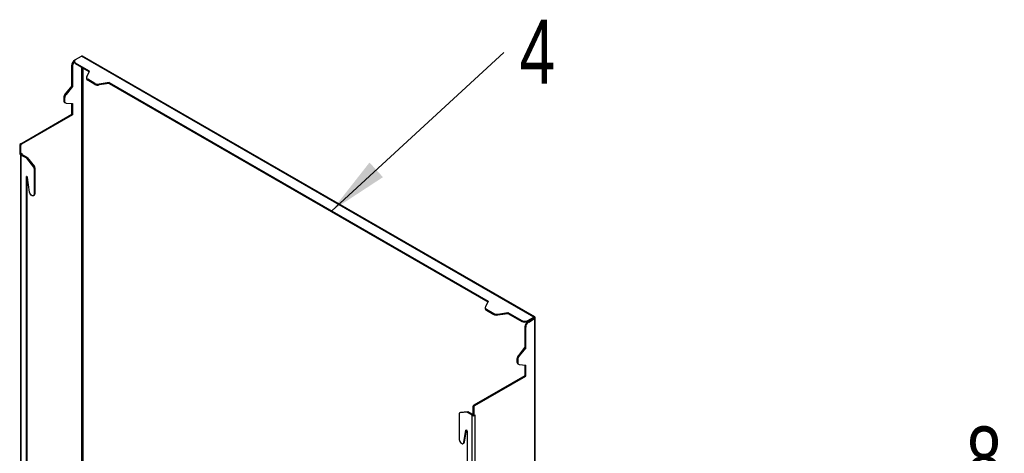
# Model space of a CAD drawing. Header units: millimetres. Extents: x 16 to 503, y 3 to 290.
# Tile 168 of 169: x 140 to 194, y 184 to 208. Entities that reach past the tile are written whole.
import ezdxf

# ---------------------------------------------------------------- set-up
doc = ezdxf.new("R2010")
doc.units = ezdxf.units.MM
doc.layers.add('BOARDER', color=7, linetype='Continuous', lineweight=25)
doc.styles.add('SLDTEXTSTYLE0', font='TXT', dxfattribs={"width": 0.75})
doc.dimstyles.new('SLDDIMSTYLE0', dxfattribs={"dimtxt": 0.18, "dimasz": 3.302, "dimexe": 0, "dimexo": 0.0625, "dimgap": 0, "dimtad": 0, "dimtih": 1, "dimtoh": 1, "dimdec": 0, "dimrnd": 1e-09, "dimzin": 0, "dimdsep": 46, "dimtxsty": 'Standard', "dimsah": 1, "dimcen": 0.09, "dimadec": 0, "dimazin": 0, "dimtfac": 3.302, "dimtdec": 0, "dimtofl": 0, "dimtmove": 0, "dimatfit": 3, "dimfxl": 1, "dimfrac": 2, "dimtolj": 1, "dimtzin": 0, "dimarcsym": 0})

# ---------------------------------------------------------------- blocks, each defined once
blk = doc.blocks.new('SW_NOTE_0_2')
at = {"layer": 'BOARDER', "color": 0, "insert": (1.817, 1.79), "char_height": 3.5, "attachment_point": 2, "style": 'SLDTEXTSTYLE0'}
blk.add_mtext('4', dxfattribs=at)
blk = doc.blocks.new('SW_NOTE_0_3')
at = {"layer": 'BOARDER', "color": 0, "insert": (-1.756, 1.855), "char_height": 3.5, "attachment_point": 2, "style": 'SLDTEXTSTYLE0'}
blk.add_mtext('8', dxfattribs=at)

msp = doc.modelspace()

# ---------------------------------------------------------------- linework, layer by layer
at = {"color": 7, "linetype": 'Continuous', "lineweight": 25}
for p, q in [((143.462, 205.765), (143.509, 205.792)), ((143.51, 205.793), (143.831, 205.978)), ((168.509, 191.732), (143.831, 205.978)), ((168.571, 191.738), (143.893, 205.984)), ((143.298, 205.482), (143.342, 205.457)), ((143.298, 204.358), (143.298, 205.482)), ((143.342, 205.457), (143.342, 204.333)), ((143.443, 205.699), (143.443, 205.649)), ((143.469, 205.76), (143.462, 205.765)), ((144.267, 205.168), (143.51, 205.605)), ((143.51, 205.554), (143.51, 205.605)), ((144.248, 205.129), (143.51, 205.554)), ((143.826, 205.372), (143.826, 164.627)), ((143.913, 205.322), (143.913, 164.627)), ((144.109, 204.812), (144.109, 204.762)), ((144.117, 204.846), (144.267, 205.168)), ((144.568, 204.492), (144.177, 204.718)), ((144.177, 204.667), (144.177, 204.718)), ((143.298, 204.358), (142.945, 203.918)), ((143.342, 204.333), (142.988, 203.893)), ((143.342, 204.333), (143.298, 204.358)), ((144.568, 204.441), (144.177, 204.667)), ((144.568, 204.492), (144.568, 204.441)), ((145.349, 204.543), (144.791, 204.457)), ((145.349, 204.493), (144.791, 204.407)), ((144.791, 204.407), (144.791, 204.457)), ((145.349, 204.543), (166.024, 192.608)), ((145.349, 204.493), (145.349, 204.543)), ((145.349, 204.493), (166.005, 192.568)), ((142.863, 203.708), (142.907, 203.683)), ((142.863, 203.708), (142.863, 203.563)), ((142.907, 203.683), (142.907, 203.538)), ((142.988, 203.893), (142.945, 203.918)), ((142.907, 203.538), (142.863, 203.563)), ((142.911, 203.458), (142.955, 203.433)), ((142.988, 203.422), (143.342, 203.391)), ((143.298, 202.806), (143.298, 203.394)), ((143.342, 203.391), (143.342, 202.781)), ((140.513, 201.199), (143.298, 202.806)), ((143.342, 202.781), (140.557, 201.174)), ((143.342, 202.781), (143.298, 202.806)), ((140.459, 201.105), (140.503, 201.079)), ((140.459, 201.105), (140.459, 200.634)), ((140.503, 201.079), (140.503, 200.608)), ((140.557, 201.174), (140.513, 201.199)), ((140.503, 200.608), (140.459, 200.634)), ((140.59, 200.659), (140.503, 200.608)), ((140.51, 200.613), (140.51, 162.733)), ((140.546, 162.683), (140.546, 200.583)), ((140.546, 200.583), (140.798, 200.438)), ((140.59, 200.659), (140.589, 200.659)), ((140.59, 200.659), (140.59, 200.659)), ((140.59, 200.608), (140.59, 200.659)), ((140.59, 200.608), (140.842, 200.463)), ((140.842, 200.463), (140.798, 200.438)), ((140.825, 200.414), (140.869, 200.439)), ((140.869, 200.439), (141.264, 199.947)), ((140.825, 200.414), (141.221, 199.922)), ((141.264, 199.947), (141.221, 199.922)), ((140.813, 199.393), (140.84, 199.409)), ((140.813, 199.393), (140.813, 162.624)), ((140.86, 199.397), (140.84, 199.409)), ((140.856, 199.399), (140.856, 162.649)), ((140.999, 198.556), (140.887, 199.355)), ((141.248, 199.852), (141.291, 199.877)), ((141.248, 199.852), (141.248, 198.438)), ((141.291, 199.877), (141.291, 198.463)), ((141.211, 198.357), (141.255, 198.382)), ((141.291, 198.463), (141.248, 198.438)), ((166.024, 192.608), (165.874, 192.286)), ((165.866, 192.252), (165.866, 192.201)), ((165.934, 192.157), (166.325, 191.931)), ((165.934, 192.157), (165.934, 192.107)), ((165.934, 192.107), (166.325, 191.881)), ((166.325, 191.881), (166.325, 191.931)), ((166.548, 191.897), (167.106, 191.983)), ((166.548, 191.847), (167.106, 191.933)), ((166.548, 191.897), (166.548, 191.847)), ((167.106, 191.983), (167.862, 191.547)), ((167.106, 191.933), (167.106, 191.983)), ((167.106, 191.933), (167.862, 191.497)), ((167.862, 191.497), (167.862, 191.547)), ((168.188, 191.547), (168.509, 191.732)), ((168.188, 191.497), (168.509, 191.682)), ((168.188, 191.547), (168.188, 191.497)), ((168.194, 191.487), (168.515, 191.672)), ((168.194, 191.487), (168.237, 191.462)), ((168.237, 191.462), (168.558, 191.647)), ((168.585, 191.725), (168.509, 191.682)), ((168.509, 191.682), (168.515, 191.679)), ((168.59, 191.716), (168.515, 191.672)), ((168.515, 191.679), (168.558, 191.704)), ((168.515, 191.679), (168.515, 191.672)), ((168.558, 191.647), (168.558, 150.349)), ((168.594, 150.399), (168.594, 191.697)), ((168.074, 191.179), (168.031, 191.204)), ((168.031, 191.204), (168.031, 190.08)), ((168.074, 190.055), (168.074, 191.179)), ((168.031, 190.08), (167.677, 189.64)), ((168.074, 190.055), (167.721, 189.615)), ((168.031, 190.08), (168.074, 190.055)), ((167.639, 189.405), (167.596, 189.43)), ((167.596, 189.43), (167.596, 189.286)), ((167.596, 189.286), (167.639, 189.261)), ((167.639, 189.405), (167.639, 189.261)), ((167.643, 189.18), (167.687, 189.155)), ((167.677, 189.64), (167.721, 189.615)), ((167.721, 189.144), (168.074, 189.113)), ((168.031, 189.117), (168.031, 188.529)), ((168.074, 188.504), (168.074, 189.113)), ((168.031, 188.529), (165.246, 186.921)), ((165.289, 186.896), (168.074, 188.504)), ((168.031, 188.529), (168.074, 188.504)), ((164.446, 186.46), (164.446, 185.046)), ((164.506, 186.52), (164.462, 186.495)), ((164.869, 186.534), (164.473, 186.498)), ((164.517, 186.523), (164.473, 186.498)), ((164.912, 186.559), (164.517, 186.523)), ((164.869, 186.534), (164.912, 186.559)), ((164.939, 186.551), (164.896, 186.526)), ((165.148, 186.381), (164.896, 186.526)), ((165.191, 186.406), (164.939, 186.551)), ((165.235, 186.802), (165.191, 186.827)), ((165.191, 186.827), (165.191, 186.356)), ((165.235, 186.802), (165.235, 186.331)), ((165.246, 186.921), (165.289, 186.896)), ((165.148, 148.481), (165.148, 186.381)), ((165.191, 186.356), (165.235, 186.331)), ((165.322, 186.381), (165.235, 186.331)), ((165.318, 186.378), (165.322, 186.381)), ((165.322, 148.481), (165.322, 186.381)), ((165.322, 186.381), (165.322, 186.381)), ((165.322, 186.381), (165.322, 186.381)), ((164.695, 184.877), (164.807, 185.547)), ((164.738, 184.902), (164.847, 185.55)), ((164.829, 185.56), (164.807, 185.547)), ((164.834, 185.557), (164.854, 185.545)), ((164.881, 185.498), (164.881, 148.729)), ((164.66, 184.82), (164.703, 184.845)), ((164.738, 184.902), (164.695, 184.877))]:
    msp.add_line(p, q, dxfattribs=at)
at = {"color": 7, "linetype": 'Continuous', "lineweight": 25, "flags": 128}
for points in [[(141.248, 198.438), (141.239, 198.39), (141.215, 198.359), (141.178, 198.348), (141.134, 198.36), (141.088, 198.391), (141.046, 198.439), (141.016, 198.497), (140.999, 198.556)], [(164.506, 186.52), (164.511, 186.522), (164.517, 186.523)], [(164.807, 185.547), (164.808, 185.551), (164.81, 185.555), (164.813, 185.558), (164.816, 185.56), (164.82, 185.561), (164.824, 185.561), (164.829, 185.56), (164.834, 185.557)], [(164.446, 185.046), (164.455, 184.988), (164.479, 184.929), (164.516, 184.876), (164.56, 184.836), (164.606, 184.814), (164.648, 184.815), (164.678, 184.837), (164.695, 184.877)], [(164.703, 184.845), (164.722, 184.862), (164.738, 184.902)]]:
    msp.add_lwpolyline(points, dxfattribs=at)
at = {"color": 7, "linetype": 'Continuous', "lineweight": 25}
for centre, radius, start, end in [((143.546, 205.699), 0.101, 110.7834, 249.2166), ((143.867, 205.928), 0.0622, 65.8432, 125.4672), ((143.653, 205.466), 0.355, 122.6055, 177.3945), ((143.705, 205.437), 0.364, 136.1305, 176.9064), ((143.558, 205.66), 0.116, 185.6948, 245.6253), ((144.225, 204.773), 0.117, 185.8452, 245.4749), ((144.213, 204.812), 0.101, 160.539, 249.2579), ((144.731, 204.806), 0.354, 242.6428, 279.7711), ((144.731, 204.756), 0.354, 242.6428, 279.7711), ((143.217, 203.691), 0.354, 140.2279, 177.3607), ((143.261, 203.666), 0.354, 140.2279, 177.3607), ((142.973, 203.549), 0.11, 172.6245, 236.0633), ((143.007, 203.522), 0.101, 170.7481, 259.4532), ((140.577, 201.099), 0.118, 122.6055, 177.3945), ((140.621, 201.074), 0.118, 122.6055, 177.3945), ((140.58, 200.649), 0.0741, 207.2184, 242.6922), ((140.599, 200.633), 0.0269, 110.7834, 249.2166), ((140.746, 200.352), 0.1, 37.9787, 58.8941), ((140.79, 200.377), 0.1, 37.9787, 58.8941), ((141.13, 199.846), 0.118, 2.6393, 39.7721), ((141.173, 199.871), 0.118, 2.6393, 39.7721), ((140.829, 199.396), 0.0168, 50.7967, 189.214), ((140.828, 199.346), 0.0602, 8.6904, 57.0932), ((141.209, 198.451), 0.0832, 303.3643, 7.9479), ((165.982, 192.213), 0.117, 185.8452, 245.4749), ((165.97, 192.252), 0.101, 160.539, 249.2579), ((166.488, 192.246), 0.354, 242.6428, 279.7711), ((166.488, 192.196), 0.354, 242.6428, 279.7711), ((168.025, 191.862), 0.355, 242.6097, 297.3903), ((168.025, 191.811), 0.355, 242.6097, 297.3903), ((168.385, 191.188), 0.355, 122.6055, 177.3945), ((168.429, 191.163), 0.355, 122.6055, 177.3945), ((168.544, 191.69), 0.0541, 40.5328, 129.2482), ((168.539, 191.698), 0.0541, 290.7421, 19.461), ((167.712, 189.275), 0.117, 174.5293, 234.1585), ((167.949, 189.414), 0.354, 140.2279, 177.3607), ((167.739, 189.244), 0.101, 170.7481, 259.4532), ((167.993, 189.389), 0.354, 140.2279, 177.3607), ((164.48, 186.465), 0.0338, 100.5468, 189.2519), ((164.871, 186.486), 0.0472, 57.6507, 92.3578), ((164.914, 186.512), 0.0472, 57.6507, 92.3578), ((165.31, 186.821), 0.118, 122.6055, 177.3945), ((165.353, 186.796), 0.118, 122.6055, 177.3945), ((165.224, 186.518), 0.157, 241.0535, 258.0571), ((164.822, 185.496), 0.0591, 2.6055, 57.3945)]:
    msp.add_arc(centre, radius, start, end, dxfattribs=at)
for major_axis, ratio, start_param, end_param in [((0.0578, 0.0377), 0.057514, 5.526875, 7.097672), ((0.0615, 0.0312), 0.057374, 5.468689, 7.039485), ((0.116, 0.075), 0.057514, 5.526875, 6.050474), ((0.123, 0.062), 0.057374, 0.232701, 0.7563)]:
    msp.add_ellipse((168.471, 191.654), major_axis=major_axis, ratio=ratio, start_param=start_param, end_param=end_param, dxfattribs=at)

# ---------------------------------------------------------------- block references
at = {"layer": 'BOARDER'}
for name, p in [('SW_NOTE_0_2', (166.886, 206.184)), ('SW_NOTE_0_3', (194.841, 183.897))]:
    msp.add_blockref(name, p, dxfattribs=at)

# ---------------------------------------------------------------- leaders
msp.add_leader([(157.485, 197.538), (166.886, 206.184)], dimstyle='SLDDIMSTYLE0', dxfattribs=at)

doc.saveas('drawing.dxf')
